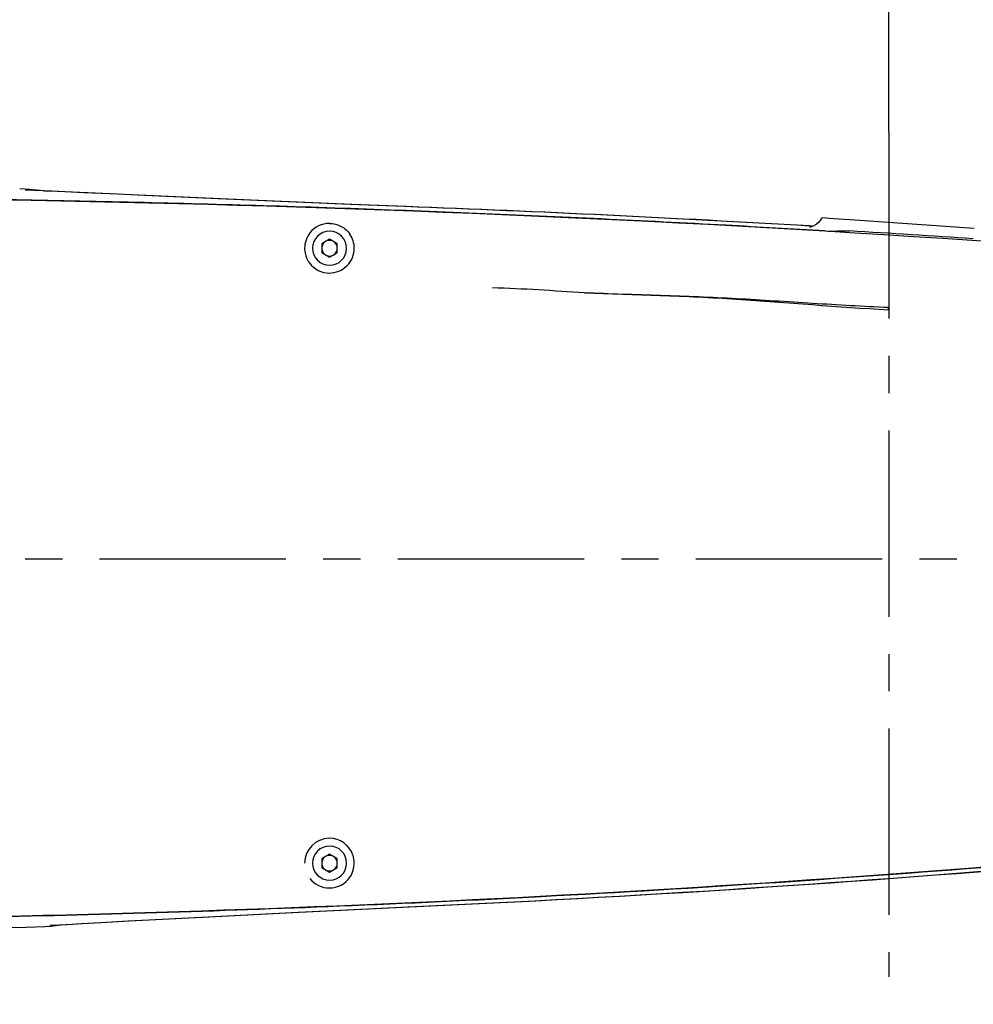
# Model space of a CAD drawing. Header units: millimetres. Extents: x 4086 to 10416, y 123 to 1549.
# Tile 123 of 256: x 7191 to 7229, y 970 to 1009. Entities that reach past the tile are written whole.
import ezdxf

# ---------------------------------------------------------------- set-up
doc = ezdxf.new("R2010")
doc.units = ezdxf.units.MM
doc.linetypes.add('CENTER', pattern=[0.6, 0.375, -0.075, 0.075, -0.075])
for name, color, linetype in [('中心线', 7, 'Continuous'), ('外形图', 7, 'Continuous'), ('尺寸标注', 7, 'Continuous')]:
    doc.layers.add(name, color=color, linetype=linetype)
doc.styles.add('思源黑', font='SourceHanSansCN-Normal.ttf')
doc.dimstyles.new('尺寸标注_1_4比例中六', dxfattribs={"dimtxt": 10, "dimasz": 8, "dimexe": 2, "dimexo": 1.5, "dimgap": 1, "dimtad": 1, "dimdec": 1, "dimlfac": 4, "dimdsep": 46, "dimtxsty": '思源黑', "dimcen": 0.09, "dimadec": 0, "dimazin": 0, "dimtp": 0.01, "dimtm": 0.01, "dimtfac": 1, "dimtdec": 1, "dimtofl": 0, "dimtmove": 0, "dimatfit": 3, "dimfxl": 1, "dimtolj": 1, "dimarcsym": 0})

# ---------------------------------------------------------------- blocks, each defined once
blk = doc.blocks.new('*D638')
at = {"layer": 'Defpoints', "color": 0}
for p in [(7256.283, 979.882), (6993.033, 633.257), (6993.033, 567.419)]:
    blk.add_point(p, dxfattribs=at)
at = {"layer": '尺寸标注', "color": 0, "lineweight": -2}
for p, q in [((7256.283, 978.382), (7256.283, 565.419)), ((6993.033, 631.757), (6993.033, 565.419)), ((7248.283, 567.419), (7001.033, 567.419))]:
    blk.add_line(p, q, dxfattribs=at)
at = {"layer": '尺寸标注', "color": 0}
for points in [[(7001.033, 568.752), (7001.033, 566.085), (6993.033, 567.419)], [(7248.283, 566.085), (7248.283, 568.752), (7256.283, 567.419)]]:
    blk.add_solid(points, dxfattribs=at)
at = {"layer": '尺寸标注', "color": 0, "insert": (7124.658, 573.603), "char_height": 10, "attachment_point": 5, "style": '思源黑'}
blk.add_mtext('\\A1;1053', dxfattribs=at)
blk = doc.blocks.new('*D643')
at = {"layer": 'Defpoints', "color": 0}
for p in [(7225.511, 1036.088), (7035.501, 1016.257), (7225.511, 1004.674)]:
    blk.add_point(p, dxfattribs=at)
at = {"layer": '尺寸标注', "color": 0, "lineweight": -2}
for p, q in [((7035.501, 1017.757), (7035.501, 1038.088)), ((7225.511, 1006.174), (7225.511, 1038.088)), ((7043.501, 1036.088), (7217.511, 1036.088))]:
    blk.add_line(p, q, dxfattribs=at)
at = {"layer": '尺寸标注', "color": 0}
for points in [[(7043.501, 1037.422), (7043.501, 1034.755), (7035.501, 1036.088)], [(7217.511, 1034.755), (7217.511, 1037.422), (7225.511, 1036.088)]]:
    blk.add_solid(points, dxfattribs=at)
at = {"layer": '尺寸标注', "color": 0, "insert": (7130.506, 1042.266), "char_height": 10, "attachment_point": 5, "style": '思源黑'}
blk.add_mtext('\\A1;760', dxfattribs=at)
blk = doc.blocks.new('*D644')
at = {"layer": 'Defpoints', "color": 0}
for p in [(7225.511, 1036.088), (7225.511, 1003.174), (7256.282, 987.506)]:
    blk.add_point(p, dxfattribs=at)
at = {"layer": '尺寸标注', "color": 0, "lineweight": -2}
for p, q in [((7225.511, 1004.674), (7225.511, 1038.088)), ((7256.282, 989.006), (7256.282, 1038.088)), ((7248.282, 1036.088), (7233.511, 1036.088))]:
    blk.add_line(p, q, dxfattribs=at)
at = {"layer": '尺寸标注', "color": 0}
for points in [[(7233.511, 1037.422), (7233.511, 1034.755), (7225.511, 1036.088)], [(7248.282, 1034.755), (7248.282, 1037.422), (7256.282, 1036.088)]]:
    blk.add_solid(points, dxfattribs=at)
at = {"layer": '尺寸标注', "color": 0, "insert": (7241.755, 1042.273), "char_height": 10, "attachment_point": 5, "style": '思源黑'}
blk.add_mtext('\\A1;123', dxfattribs=at)

msp = doc.modelspace()

# ---------------------------------------------------------------- linework, layer by layer
at = {"layer": '中心线', "color": 7, "linetype": 'CENTER', "ltscale": 20}
msp.add_line((7225.511, 1004.674), (7225.514, 970.688), dxfattribs=at)
at = {"layer": '中心线', "linetype": 'CENTER', "ltscale": 20}
msp.add_line((7001.744, 987.506), (7259.568, 987.506), dxfattribs=at)
at = {"layer": '外形图', "color": 7, "linetype": 'Continuous'}
for p, q in [((7190.921, 1002.374), (7190.527, 1002.391)), ((7223.287, 1001.195), (7222.818, 1001.228)), ((7223.953, 1001.149), (7223.287, 1001.195)), ((7228.939, 1000.8), (7223.953, 1001.149)), ((7203, 1000.695), (7202.999, 1000.695)), ((7222.43, 1000.896), (7222.314, 1000.903)), ((7222.423, 1000.893), (7222.314, 1000.9)), ((7202.999, 1000.368), (7202.686, 1000.188)), ((7202.999, 1000.368), (7202.687, 1000.188)), ((7203.311, 1000.188), (7202.999, 1000.368)), ((7202.686, 1000.188), (7202.686, 999.827)), ((7202.686, 1000.188), (7202.687, 1000.188)), ((7202.687, 1000.188), (7202.687, 999.827)), ((7203.311, 999.827), (7203.311, 1000.188)), ((7202.686, 999.827), (7202.687, 999.827)), ((7202.686, 999.827), (7202.999, 999.646)), ((7202.687, 999.827), (7202.999, 999.647)), ((7202.999, 999.646), (7203.311, 999.827)), ((7203, 999.32), (7202.999, 999.32)), ((7202.994, 976.257), (7202.982, 976.257)), ((7203, 975.945), (7202.999, 975.945)), ((7202.999, 975.618), (7202.686, 975.438)), ((7202.686, 975.438), (7202.686, 975.077)), ((7202.686, 975.438), (7202.687, 975.438)), ((7202.999, 975.618), (7202.687, 975.438)), ((7202.687, 975.438), (7202.687, 975.077)), ((7203.311, 975.438), (7202.999, 975.618)), ((7203.311, 975.077), (7203.311, 975.438)), ((7202.686, 975.077), (7202.687, 975.077)), ((7202.686, 975.077), (7202.999, 974.896)), ((7202.687, 975.077), (7202.999, 974.897)), ((7202.999, 974.896), (7203.311, 975.077)), ((7203, 974.57), (7202.999, 974.57)), ((7204.02, 973.392), (7206.213, 973.494)), ((7191.542, 972.703), (7191.777, 972.716)), ((7192.208, 972.781), (7192.659, 972.806)), ((7192.643, 972.806), (7193.017, 972.829)), ((7192.659, 972.806), (7193.044, 972.829))]:
    msp.add_line(p, q, dxfattribs=at)
for points in [[(7194.166, 1002.193), (7193.11, 1002.242), (7191.838, 1002.297), (7190.741, 1002.339)], [(7191.504, 1002.31), (7191.496, 1002.311), (7190.921, 1002.374)], [(7195.909, 1002.114), (7193.273, 1002.236), (7192.052, 1002.289), (7191.5, 1002.31)], [(7206.033, 1001.681), (7203.825, 1001.767), (7201.008, 1001.885), (7198.227, 1002.008), (7195.85, 1002.115), (7194.166, 1002.193)], [(7206.082, 1001.681), (7203.893, 1001.766), (7201.084, 1001.884), (7198.303, 1002.006), (7195.909, 1002.114)], [(7222.818, 1001.228), (7222.803, 1001.201), (7222.698, 1001.061), (7222.581, 1000.961), (7222.459, 1000.894), (7222.353, 1000.857), (7222.311, 1000.849)], [(7193.017, 972.829), (7193.789, 972.873), (7194.908, 972.932), (7196.256, 973.003), (7197.849, 973.085), (7199.685, 973.179), (7201.742, 973.283), (7203.989, 973.393), (7206.164, 973.494)], [(7193.044, 972.829), (7193.808, 972.872), (7194.929, 972.932), (7196.278, 973.002), (7197.873, 973.084), (7199.712, 973.178), (7201.771, 973.282), (7204.02, 973.392)], [(7191.735, 972.756), (7192.118, 972.777), (7192.643, 972.806)], [(7191.777, 972.716), (7192.166, 972.77), (7192.216, 972.782)]]:
    msp.add_lwpolyline(points, dxfattribs=at)
for centre, radius, start, end in [((7177.064, 227.632), 774.418, 85.726165, 91.336068), ((7177.076, 228.092), 773.971, 88.394582, 89.157186), ((7177.076, 228.085), 773.978, 87.641282, 88.394565), ((7177.082, 228.075), 774.148, 86.65041, 87.856796), ((7177.131, 228.075), 774.148, 86.654021, 87.856796), ((7177.076, 228.074), 773.989, 86.898047, 87.641289), ((7202.994, 1000.008), 0.999, 89.917, 141.5672), ((7202.999, 1000.007), 0.687, 90, 270), ((7203, 1000.007), 0.688, 270.0002, 89.9998), ((7177.082, 228.197), 773.866, 86.60263, 86.898038), ((7177.077, 228.094), 774.028, 86.16023, 86.530041), ((7203, 1000.007), 0.313, 60.9889, 299.0111), ((7203, 1000.007), 0.312, 1.9781, 59.0111), ((7203, 1000.007), 0.312, 300.9889, 358.0219), ((7202.993, 1000.006), 0.998, 208.6713, 216.3417), ((7202.994, 1000.007), 0.999, 216.3203, 270.0103), ((7172.015, 999.96), 53.534, 357.3863, 357.5041), ((7202.994, 975.258), 0.999, 90.6844, 180.0348), ((7202.994, 975.257), 1, 18.9424, 90.0038), ((7202.999, 975.257), 0.687, 90, 270), ((7203, 975.257), 0.688, 270.0002, 89.9998), ((7175.09, 1660.163), 687.198, 270.001101, 274.855136), ((7203, 975.257), 0.313, 60.9889, 299.0111), ((7203, 975.257), 0.312, 1.9781, 59.0111), ((7203.006, 975.26), 0.988, 18.158, 18.9916), ((7203, 975.257), 0.312, 300.9889, 358.0219), ((7175.105, 1659.924), 687.132, 272.590715, 274.859789), ((7175.154, 1659.924), 687.132, 272.590715, 274.855726), ((7175.098, 1659.932), 686.981, 273.039577, 274.617724), ((7202.995, 975.258), 1.001, 218.4372, 269.9904), ((7202.995, 975.256), 0.999, 269.9989, 326.4418), ((7175.105, 1659.818), 686.867, 272.360632, 273.039552), ((7175.103, 1659.861), 686.91, 271.133565, 272.36061), ((7175.136, 1660.067), 687.559, 267.363593, 271.367267)]:
    msp.add_arc(centre, radius, start, end, dxfattribs=at)
for points, knots in [([(7202.996, 1001.007), (7203.159, 1001.006), (7203.485, 1000.926), (7203.732, 1000.701), (7203.821, 1000.571)], [0, 0, 0, 0, 2501.624314, 4923.693861, 4923.693861, 4923.693861, 4923.693861]), ([(7202.995, 999.007), (7203.252, 999.008), (7203.784, 999.223), (7203.995, 999.754), (7203.995, 1000.007)], [0, 0, 0, 0, 2474.75621, 4905.126989, 4905.126989, 4905.126989, 4905.126989]), ([(7213.258, 998.213), (7212.642, 998.245), (7211.41, 998.338), (7210.176, 998.392), (7209.559, 998.412)], [0, 0, 0, 0, 2490.407097, 4980.471652, 4980.471652, 4980.471652, 4980.471652]), ([(7225.493, 997.519), (7223.453, 997.625), (7220.401, 997.91), (7216.32, 998.109), (7214.278, 998.161), (7213.258, 998.213)], [0, 0, 0, 0, 3474.297147, 5211.067368, 6948.056087, 6948.056087, 6948.056087, 6948.056087]), ([(7213.258, 998.213), (7214.279, 998.175), (7216.321, 998.126), (7219.382, 997.998), (7222.439, 997.794), (7224.478, 997.675), (7225.498, 997.629)], [0, 0, 0, 0, 2221.568874, 4443.039771, 6664.527402, 8885.755616, 8885.755616, 8885.755616, 8885.755616])]:
    msp.add_open_spline(points, degree=3, knots=knots, dxfattribs=at)
for points in [[(7222.942, 1000.703), (7223.269, 1000.683), (7223.598, 1000.722), (7223.925, 1000.702)], [(7202.212, 1000.629), (7202.076, 1000.457), (7201.995, 1000.227), (7201.995, 1000.007)], [(7203.995, 1000.007), (7203.995, 1000.204), (7203.932, 1000.408), (7203.821, 1000.571)], [(7201.995, 1000.007), (7201.995, 999.842), (7202.038, 999.672), (7202.117, 999.527)], [(7203.994, 975.257), (7203.994, 975.362), (7203.977, 975.468), (7203.944, 975.568)], [(7203.827, 974.704), (7203.934, 974.864), (7203.994, 975.065), (7203.994, 975.257)]]:
    msp.add_open_spline(points, degree=3, dxfattribs=at)

# ---------------------------------------------------------------- dimensions: what is measured, and where the dimension line sits
at = {"layer": '尺寸标注'}
dim = msp.add_linear_dim(base=(7225.511, 1036.088), p1=(7035.501, 1016.257), p2=(7225.511, 1004.674), text='760', dimstyle='尺寸标注_1_4比例中六', dxfattribs=at)
dim.commit()
dim.dimension.update_dxf_attribs({"geometry": '*D643', "text_midpoint": (7130.506, 1042.266)})
dim = msp.add_linear_dim(base=(7225.511, 1036.088), p1=(7256.282, 987.506), p2=(7225.511, 1003.174), text='123', dimstyle='尺寸标注_1_4比例中六', dxfattribs=at)
dim.commit()
dim.dimension.update_dxf_attribs({"geometry": '*D644', "text_midpoint": (7241.755, 1036.088), "dimtype": 160})
dim = msp.add_linear_dim(base=(6993.033, 567.419), p1=(7256.283, 979.882), p2=(6993.033, 633.257), dimstyle='尺寸标注_1_4比例中六', dxfattribs=at)
dim.commit()
dim.dimension.update_dxf_attribs({"geometry": '*D638', "text_midpoint": (7124.658, 573.603)})

doc.saveas('drawing.dxf')
